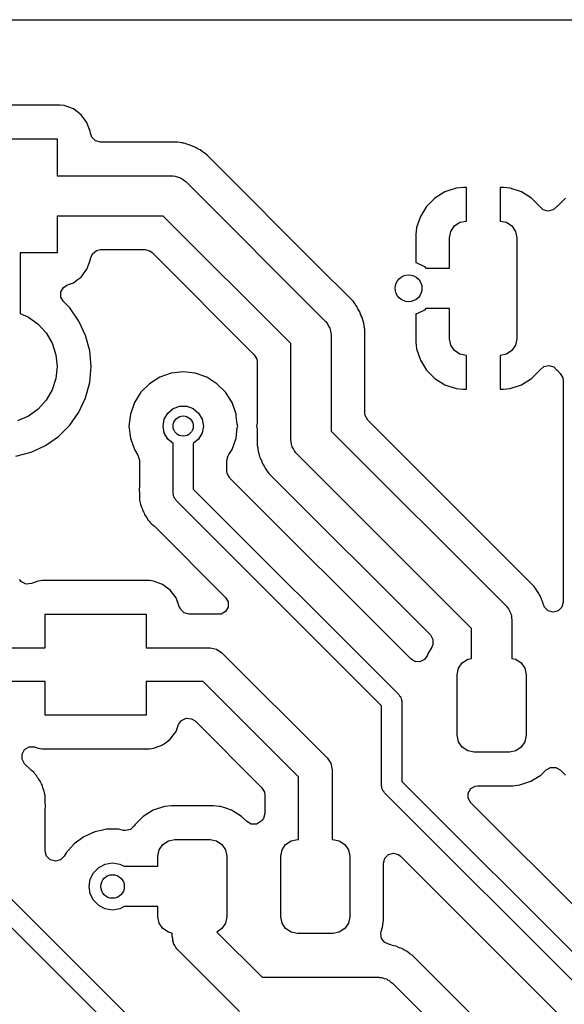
# Model space of a CAD drawing. Extents: x 44 to 146, y -87 to -25.
# Tile 21 of 40: x 82 to 90, y -40 to -25. Entities that reach past the tile are written whole.
import ezdxf

# ---------------------------------------------------------------- set-up
doc = ezdxf.new("R2010")
doc.units = 0
doc.layers.add('BLACK', color=7, linetype='CONTINUOUS')

msp = doc.modelspace()

# ---------------------------------------------------------------- linework, layer by layer
at = {"layer": 'BLACK', "linetype": 'CONTINUOUS'}
for p, q in [((48.864128, -25.2545), (140.635872, -25.2545)), ((82.322876, -26.5245), (80.527136, -26.5245)), ((82.382482, -26.530908), (82.322876, -26.5245)), ((82.517329, -26.581202), (82.382482, -26.530908)), ((82.517333, -26.581204), (82.517329, -26.581202)), ((82.632544, -26.667452), (82.517333, -26.581204)), ((82.632547, -26.667455), (82.632544, -26.667452)), ((82.718795, -26.782666), (82.632547, -26.667455)), ((82.718797, -26.78267), (82.718795, -26.782666)), ((82.76909, -26.917514), (82.718797, -26.78267)), ((82.769091, -26.917517), (82.76909, -26.917514)), ((82.771661, -26.941428), (82.769091, -26.917517)), ((82.790769, -27), (82.771661, -26.941428)), ((80.575, -27.025), (82.275, -27.025)), ((82.275, -27.025), (82.275, -27.575)), ((82.845307, -27.054538), (82.790769, -27)), ((82.919807, -27.0745), (82.845307, -27.054538)), ((84.019954, -27.0745), (82.919807, -27.0745)), ((84.065194, -27.0745), (84.019954, -27.0745)), ((84.065201, -27.0745), (84.065194, -27.0745)), ((84.101147, -27.082704), (84.065201, -27.0745)), ((84.11761, -27.085502), (84.101147, -27.082704)), ((84.147015, -27.088816), (84.11761, -27.085502)), ((84.154255, -27.089632), (84.147015, -27.088816)), ((84.178833, -27.098232), (84.154255, -27.089632)), ((84.189054, -27.101808), (84.178833, -27.098232)), ((84.205102, -27.106431), (84.189054, -27.101808)), ((84.241058, -27.114638), (84.205102, -27.106431)), ((84.274284, -27.130639), (84.241058, -27.114638)), ((84.289712, -27.13703), (84.274284, -27.130639)), ((84.324522, -27.149211), (84.289712, -27.13703)), ((84.342246, -27.160348), (84.324522, -27.149211)), ((84.355739, -27.168826), (84.342246, -27.160348)), ((84.37036, -27.176907), (84.355739, -27.168826)), ((84.383434, -27.183203), (84.37036, -27.176907)), ((84.403587, -27.192909), (84.383434, -27.183203)), ((84.403588, -27.19291), (84.403587, -27.192909)), ((84.403592, -27.192912), (84.403588, -27.19291)), ((84.432413, -27.215896), (84.403592, -27.192912)), ((84.446038, -27.225564), (84.432413, -27.215896)), ((84.467839, -27.239263), (84.446038, -27.225564)), ((84.477262, -27.245184), (84.467839, -27.239263)), ((84.509252, -27.277174), (84.477262, -27.245184)), ((86.232078, -29), (84.509252, -27.277174)), ((82.275, -27.575), (83.975, -27.575)), ((83.975, -27.575), (83.984703, -27.575899)), ((83.984703, -27.575899), (83.988855, -27.57532)), ((83.988855, -27.57532), (83.995617, -27.57691)), ((83.995617, -27.57691), (84.030125, -27.580108)), ((84.030125, -27.580108), (84.062441, -27.592627)), ((84.062441, -27.592627), (84.096177, -27.600562)), ((84.096177, -27.600562), (84.113429, -27.61238)), ((84.113429, -27.61238), (84.13293, -27.619935)), ((84.13293, -27.619935), (84.15854, -27.643282)), ((84.15854, -27.643282), (84.187132, -27.662868)), ((84.187132, -27.662868), (86.262132, -29.737868)), ((88.040878, -27.815642), (87.891659, -27.90768)), ((88.207303, -27.760494), (88.040878, -27.815642)), ((88.310025, -27.75), (88.207303, -27.760494)), ((88.36, -27.75), (88.310025, -27.75)), ((88.36, -28.25), (88.36, -27.75)), ((88.909989, -27.75), (88.86, -27.75)), ((88.86, -27.75), (88.86, -28.25)), ((89.012688, -27.760492), (88.909989, -27.75)), ((89.012697, -27.760494), (89.012688, -27.760492)), ((89.179121, -27.815642), (89.012697, -27.760494)), ((89.32834, -27.90768), (89.179121, -27.815642)), ((87.891659, -27.90768), (87.76768, -28.031659)), ((89.452322, -28.031662), (89.32834, -27.90768)), ((89.831343, -27.907288), (89.707285, -28.031346)), ((87.76768, -28.031659), (87.675642, -28.180878)), ((89.452889, -28.032582), (89.452322, -28.031662)), ((89.453653, -28.033347), (89.452889, -28.032582)), ((89.457706, -28.038471), (89.453653, -28.033347)), ((89.458304, -28.037997), (89.457706, -28.038471)), ((89.501474, -28.081172), (89.458304, -28.037997)), ((89.57536, -28.103299), (89.501474, -28.081172)), ((89.65041, -28.085518), (89.57536, -28.103299)), ((89.701209, -28.037599), (89.65041, -28.085518)), ((89.701906, -28.03815), (89.701209, -28.037599)), ((89.705662, -28.033399), (89.701906, -28.03815)), ((89.706516, -28.032594), (89.705662, -28.033399)), ((89.707285, -28.031346), (89.706516, -28.032594)), ((83.850736, -28.175), (82.275, -28.175)), ((82.275, -28.175), (82.275, -28.725)), ((85.75, -30.074264), (83.850736, -28.175)), ((87.675642, -28.180878), (87.620494, -28.347302)), ((88.183223, -28.323223), (88.264329, -28.26903)), ((88.264329, -28.26903), (88.36, -28.25)), ((88.86, -28.25), (88.955671, -28.26903)), ((88.955671, -28.26903), (89.036777, -28.323223)), ((87.620492, -28.347311), (87.61, -28.45001)), ((87.620494, -28.347302), (87.620492, -28.347311)), ((88.11, -28.5), (88.12903, -28.404329)), ((88.12903, -28.404329), (88.183223, -28.323223)), ((89.036777, -28.323223), (89.09097, -28.404329)), ((89.09097, -28.404329), (89.11, -28.5)), ((87.61, -28.45001), (87.61, -28.867421)), ((88.11, -28.95), (88.11, -28.5)), ((89.11, -28.5), (89.11, -30)), ((82.799473, -28.736633), (82.859528, -28.688238)), ((82.859528, -28.688238), (82.919808, -28.6755)), ((82.919808, -28.6755), (83.581704, -28.6755)), ((83.581704, -28.6755), (83.656204, -28.695462)), ((83.656204, -28.695462), (83.687063, -28.719141)), ((82.275, -28.725), (81.725, -28.725)), ((81.725, -28.725), (81.725, -29.623224)), ((82.753509, -28.874261), (82.769091, -28.832483)), ((82.769091, -28.832483), (82.770532, -28.819077)), ((82.770532, -28.819077), (82.771662, -28.808573)), ((82.771662, -28.808573), (82.799473, -28.736633)), ((83.687063, -28.719141), (85.205859, -30.237937)), ((82.632546, -29.082546), (82.69434, -29)), ((82.69434, -29), (82.718795, -28.967333)), ((82.718795, -28.967333), (82.718797, -28.967329)), ((82.718797, -28.967329), (82.753509, -28.874261)), ((86.552262, -29.320184), (86.232078, -29)), ((87.61, -28.867421), (87.623607, -28.869577)), ((87.623607, -28.869577), (87.735114, -28.926393)), ((87.735114, -28.926393), (87.758721, -28.95)), ((87.758721, -28.95), (88.11, -28.95)), ((82.517333, -29.168795), (82.574938, -29.125671)), ((82.574938, -29.125671), (82.632546, -29.082546)), ((82.330512, -29.305257), (82.369076, -29.238462)), ((82.369076, -29.238462), (82.422366, -29.204215)), ((82.422366, -29.204215), (82.477216, -29.183758)), ((82.477216, -29.183758), (82.517327, -29.168798)), ((82.517327, -29.168798), (82.517333, -29.168795)), ((82.330512, -29.382385), (82.330512, -29.305257)), ((82.369075, -29.449179), (82.330512, -29.382385)), ((86.679816, -29.447738), (86.552262, -29.320184)), ((82.463495, -29.543599), (82.369075, -29.449179)), ((82.599035, -29.737171), (82.463495, -29.543599)), ((86.699438, -29.478967), (86.679816, -29.447738)), ((86.709089, -29.49257), (86.699438, -29.478967)), ((86.715014, -29.5), (86.709089, -29.49257)), ((86.732091, -29.521413), (86.715014, -29.5)), ((86.732093, -29.521416), (86.732091, -29.521413)), ((86.748086, -29.554627), (86.732093, -29.521416)), ((86.756169, -29.569253), (86.748086, -29.554627)), ((86.775789, -29.600478), (86.756169, -29.569253)), ((87.735114, -29.573607), (87.623607, -29.630423)), ((87.758721, -29.55), (87.735114, -29.573607)), ((88.11, -29.55), (87.758721, -29.55)), ((88.11, -30), (88.11, -29.55)), ((81.725, -29.623224), (81.85, -29.678878)), ((81.85, -29.678878), (81.993761, -29.783327)), ((86.787969, -29.635284), (86.775789, -29.600478)), ((86.794363, -29.65072), (86.787969, -29.635284)), ((86.797953, -29.658175), (86.794363, -29.65072)), ((86.81036, -29.683939), (86.797953, -29.658175)), ((86.818567, -29.719899), (86.81036, -29.683939)), ((86.823188, -29.735936), (86.818567, -29.719899)), ((87.623607, -29.630423), (87.610001, -29.632577)), ((87.610001, -29.632577), (87.610001, -30.049973)), ((81.993761, -29.783327), (82.112664, -29.915383)), ((82.698903, -29.951337), (82.599035, -29.737171)), ((86.262132, -29.737868), (86.268356, -29.745363)), ((86.268356, -29.745363), (86.271703, -29.747891)), ((86.271703, -29.747891), (86.275361, -29.753799)), ((86.275361, -29.753799), (86.297499, -29.780459)), ((86.297499, -29.780459), (86.311496, -29.812159)), ((86.311496, -29.812159), (86.329742, -29.841628)), ((86.329742, -29.841628), (86.333585, -29.862186)), ((86.333585, -29.862186), (86.342031, -29.881315)), ((86.342031, -29.881315), (86.343631, -29.915931)), ((86.823619, -29.737168), (86.823188, -29.735936)), ((86.835368, -29.770745), (86.823619, -29.737168)), ((86.838413, -29.797774), (86.835368, -29.770745)), ((86.839496, -29.807385), (86.838413, -29.797774)), ((86.842293, -29.823851), (86.839496, -29.807385)), ((86.8505, -29.859806), (86.842293, -29.823851)), ((86.8505, -29.859809), (86.8505, -29.859806)), ((86.8505, -31.106704), (86.8505, -29.859809)), ((82.112664, -29.915383), (82.201514, -30.069274)), ((82.760063, -30.179592), (82.698903, -29.951337)), ((86.343631, -29.915931), (86.35, -29.95)), ((86.35, -29.95), (86.35, -31.375736)), ((88.12903, -30.095671), (88.11, -30)), ((89.11, -30), (89.09097, -30.095671)), ((82.201514, -30.069274), (82.256425, -30.238275)), ((85.75, -31.5), (85.75, -30.074264)), ((87.610001, -30.049973), (87.620494, -30.152696)), ((87.620494, -30.152696), (87.675642, -30.319121)), ((88.183223, -30.176777), (88.12903, -30.095671)), ((89.09097, -30.095671), (89.036777, -30.176777)), ((82.256425, -30.238275), (82.275, -30.415)), ((82.780659, -30.415), (82.760063, -30.179592)), ((85.205859, -30.237937), (85.244423, -30.304732)), ((85.244423, -30.304732), (85.2495, -30.343296)), ((87.675642, -30.319121), (87.76768, -30.46834)), ((88.264329, -30.23097), (88.183223, -30.176777)), ((88.36, -30.25), (88.264329, -30.23097)), ((88.36, -30.749999), (88.36, -30.25)), ((88.955671, -30.23097), (88.86, -30.25)), ((88.86, -30.25), (88.86, -30.749999)), ((89.036777, -30.176777), (88.955671, -30.23097)), ((82.275, -30.415), (82.256425, -30.591725)), ((82.760063, -30.650408), (82.780659, -30.415)), ((85.2495, -30.343296), (85.2495, -31.255554)), ((89.452317, -30.468342), (89.452884, -30.467424)), ((89.452884, -30.467424), (89.453515, -30.466828)), ((89.453515, -30.466828), (89.457706, -30.461529)), ((89.457706, -30.461529), (89.458481, -30.462142)), ((89.458481, -30.462142), (89.508982, -30.414492)), ((89.508982, -30.414492), (89.58403, -30.3967)), ((89.58403, -30.3967), (89.657919, -30.418815)), ((89.657919, -30.418815), (89.701376, -30.462268)), ((89.701376, -30.462268), (89.701906, -30.46185)), ((89.701906, -30.46185), (89.705483, -30.466374)), ((89.705483, -30.466374), (89.70652, -30.467411)), ((89.70652, -30.467411), (89.707287, -30.468655)), ((82.256425, -30.591725), (82.201514, -30.760726)), ((83.800477, -30.574211), (83.647738, -30.670184)), ((83.970747, -30.514631), (83.800477, -30.574211)), ((84.149999, -30.494435), (83.970747, -30.514631)), ((84.150001, -30.494435), (84.149999, -30.494435)), ((84.329253, -30.514631), (84.150001, -30.494435)), ((84.329254, -30.514631), (84.329253, -30.514631)), ((84.329255, -30.514632), (84.329254, -30.514631)), ((84.499522, -30.574211), (84.329255, -30.514632)), ((84.652262, -30.670184), (84.499522, -30.574211)), ((87.76768, -30.46834), (87.891659, -30.592319)), ((87.891659, -30.592319), (88.040878, -30.684357)), ((89.179121, -30.684357), (89.32834, -30.592319)), ((89.32834, -30.592319), (89.452317, -30.468342)), ((89.707287, -30.468655), (89.755859, -30.517227)), ((89.755859, -30.517227), (89.794423, -30.584022)), ((89.794423, -30.584022), (89.7995, -30.622586)), ((82.201514, -30.760726), (82.112664, -30.914617)), ((82.698903, -30.878663), (82.760063, -30.650408)), ((83.647738, -30.670184), (83.520184, -30.797738)), ((84.779816, -30.797738), (84.652262, -30.670184)), ((88.040878, -30.684357), (88.207302, -30.739505)), ((88.207302, -30.739505), (88.207311, -30.739507)), ((88.207311, -30.739507), (88.310016, -30.749999)), ((88.310016, -30.749999), (88.36, -30.749999)), ((88.86, -30.749999), (88.909974, -30.749999)), ((88.909974, -30.749999), (89.012696, -30.739505)), ((89.012696, -30.739505), (89.179121, -30.684357)), ((89.7995, -30.622586), (89.7995, -33.9206)), ((82.599035, -31.09283), (82.698903, -30.878663)), ((83.520184, -30.797738), (83.424211, -30.950477)), ((84.875789, -30.950478), (84.779816, -30.797738)), ((81.993761, -31.046673), (81.85, -31.151122)), ((82.112664, -30.914617), (81.993761, -31.046673)), ((83.424211, -30.950477), (83.364631, -31.120747)), ((83.920187, -31.107164), (84, -31.040192)), ((84, -31.040192), (84.097906, -31.004558)), ((84.097906, -31.004558), (84.202094, -31.004558)), ((84.202094, -31.004558), (84.3, -31.040192)), ((84.3, -31.040192), (84.379813, -31.107164)), ((84.935368, -31.120745), (84.875789, -30.950478)), ((81.85, -31.151122), (81.687664, -31.223398)), ((82.463495, -31.286401), (82.599035, -31.09283)), ((83.364631, -31.120747), (83.344435, -31.299998)), ((83.85, -31.3), (83.868092, -31.197394)), ((83.868092, -31.197394), (83.920187, -31.107164)), ((84.379813, -31.107164), (84.431908, -31.197394)), ((84.431908, -31.197394), (84.45, -31.3)), ((84.939115, -31.153998), (84.935368, -31.120745)), ((84.952437, -31.272237), (84.939115, -31.153998)), ((86.855577, -31.145268), (86.8505, -31.106704)), ((86.894141, -31.212063), (86.855577, -31.145268)), ((82.296401, -31.453495), (82.463495, -31.286401)), ((83.344435, -31.299998), (83.344435, -31.300001)), ((83.344435, -31.300001), (83.364631, -31.479252)), ((83.868092, -31.402606), (83.85, -31.3)), ((84.45, -31.3), (84.431908, -31.402606)), ((84.935368, -31.479255), (84.952437, -31.327761)), ((84.962375, -31.302439), (84.952437, -31.272237)), ((84.952437, -31.327761), (84.962375, -31.302439)), ((85.2495, -31.255554), (85.239072, -31.294469)), ((85.239072, -31.294469), (85.2495, -31.344445)), ((85.2495, -31.344445), (85.2495, -31.590201)), ((89.239762, -33.557684), (86.894141, -31.212063)), ((82.10283, -31.589035), (82.296401, -31.453495)), ((83.364631, -31.479252), (83.424211, -31.649523)), ((83.920187, -31.492836), (83.868092, -31.402606)), ((84, -31.559808), (83.920187, -31.492836)), ((84.379813, -31.492836), (84.3, -31.559808)), ((84.431908, -31.402606), (84.379813, -31.492836)), ((84.875789, -31.649522), (84.935368, -31.479255)), ((86.35, -31.375736), (88.949632, -33.975368)), ((81.888663, -31.688903), (82.10283, -31.589035)), ((84, -32.3), (84, -31.559808)), ((84.3, -31.559808), (84.3, -32.237868)), ((85.2495, -31.590201), (85.257704, -31.626147)), ((85.257704, -31.626147), (85.260502, -31.64261)), ((85.756367, -31.534064), (85.75, -31.5)), ((85.757968, -31.568685), (85.756367, -31.534064)), ((85.766415, -31.587816), (85.757968, -31.568685)), ((85.770258, -31.608372), (85.766415, -31.587816)), ((85.788502, -31.637838), (85.770258, -31.608372)), ((85.802501, -31.669541), (85.788502, -31.637838)), ((81.660408, -31.750063), (81.888663, -31.688903)), ((83.424211, -31.649523), (83.476661, -31.732995)), ((83.476661, -31.732995), (83.499396, -31.806697)), ((84.8005, -31.812269), (84.820462, -31.737769)), ((84.820462, -31.737769), (84.823339, -31.732995)), ((84.823339, -31.732995), (84.830277, -31.721953)), ((84.830277, -31.721953), (84.875789, -31.649522)), ((85.260502, -31.64261), (85.263816, -31.672015)), ((85.263816, -31.672015), (85.264632, -31.679255)), ((85.264632, -31.679255), (85.268008, -31.688903)), ((85.268008, -31.688903), (85.276808, -31.714054)), ((85.276808, -31.714054), (85.281431, -31.730102)), ((85.281431, -31.730102), (85.289638, -31.766058)), ((85.289638, -31.766058), (85.305639, -31.799284)), ((85.824638, -31.6962), (85.802501, -31.669541)), ((85.828297, -31.702109), (85.824638, -31.6962)), ((85.831643, -31.704636), (85.828297, -31.702109)), ((85.837868, -31.712132), (85.831643, -31.704636)), ((88.4375, -34.311764), (85.837868, -31.712132)), ((83.499396, -31.806697), (83.4995, -31.812269)), ((83.4995, -31.812269), (83.4995, -32.211734)), ((84.8005, -31.968836), (84.8005, -31.812269)), ((85.305639, -31.799284), (85.31203, -31.814712)), ((85.31203, -31.814712), (85.324211, -31.849522)), ((85.324211, -31.849522), (85.324212, -31.849523)), ((85.324212, -31.849523), (85.324213, -31.849525)), ((85.324213, -31.849525), (85.343826, -31.880739)), ((85.343826, -31.880739), (85.351907, -31.89536)), ((85.351907, -31.89536), (85.367909, -31.928587)), ((85.367909, -31.928587), (85.36791, -31.928588)), ((85.36791, -31.928588), (85.367912, -31.928592)), ((85.367912, -31.928592), (85.390896, -31.957413)), ((84.805577, -32.0074), (84.8005, -31.968836)), ((84.844141, -32.074195), (84.805577, -32.0074)), ((87.534856, -34.76491), (84.844141, -32.074195)), ((85.390896, -31.957413), (85.400564, -31.971038)), ((85.400564, -31.971038), (85.420182, -32.002259)), ((85.420182, -32.002259), (85.420185, -32.002263)), ((85.420185, -32.002263), (87.824533, -34.406611)), ((83.4995, -32.211734), (83.497603, -32.228912)), ((83.498122, -32.228961), (83.497239, -32.238297)), ((83.497239, -32.238297), (83.499426, -32.307847)), ((83.497603, -32.228912), (83.498122, -32.228961)), ((83.499426, -32.307847), (83.4995, -32.312529)), ((83.4995, -32.312529), (83.4995, -32.340921)), ((83.4995, -32.340921), (83.499501, -32.340938)), ((83.499501, -32.340938), (83.499907, -32.344156)), ((83.499907, -32.344156), (83.501005, -32.358123)), ((83.501005, -32.358123), (83.502402, -32.402565)), ((84.005111, -32.319074), (84, -32.3)), ((84.005111, -32.338823), (84.005111, -32.319074)), ((84.014984, -32.355925), (84.005111, -32.338823)), ((84.020096, -32.375), (84.014984, -32.355925)), ((84.3, -32.237868), (87.356066, -35.293934)), ((83.502402, -32.402565), (83.502402, -32.402568)), ((83.502402, -32.402568), (83.507775, -32.421063)), ((83.507775, -32.421063), (83.512513, -32.443945)), ((83.512513, -32.443945), (83.514927, -32.463052)), ((83.514927, -32.463052), (83.514928, -32.463057)), ((83.514928, -32.463057), (83.531301, -32.504411)), ((83.531301, -32.504411), (83.535846, -32.517685)), ((83.535846, -32.517685), (83.539008, -32.528567)), ((84.03406, -32.388964), (84.020096, -32.375)), ((84.043934, -32.406066), (84.03406, -32.388964)), ((87.1, -35.462132), (84.043934, -32.406066)), ((83.539008, -32.528567), (83.548256, -32.560398)), ((83.548256, -32.560398), (83.548257, -32.560399)), ((83.548257, -32.560399), (83.548257, -32.5604)), ((83.548257, -32.5604), (83.558058, -32.576973)), ((83.558058, -32.576973), (83.568341, -32.597964)), ((83.568341, -32.597964), (83.575429, -32.615867)), ((83.575429, -32.615867), (83.575432, -32.615872)), ((83.575432, -32.615872), (83.601569, -32.651846)), ((83.601569, -32.651846), (83.609274, -32.663576)), ((83.609274, -32.663576), (83.631917, -32.701862)), ((83.631917, -32.701862), (83.631921, -32.701867)), ((83.631921, -32.701867), (83.645533, -32.715479)), ((83.645533, -32.715479), (83.660717, -32.733258)), ((83.660717, -32.733258), (83.672032, -32.748832)), ((83.672032, -32.748832), (83.672034, -32.748834)), ((83.672034, -32.748834), (83.672036, -32.748835)), ((83.672036, -32.748835), (83.672037, -32.748837)), ((83.672037, -32.748837), (83.675614, -32.751796)), ((83.675614, -32.751796), (83.706304, -32.777185)), ((83.706304, -32.777185), (83.716686, -32.786632)), ((83.716686, -32.786632), (84.779761, -33.849707)), ((81.745937, -33.618363), (81.714643, -33.58274)), ((81.816095, -33.650404), (81.745937, -33.618363)), ((81.892874, -33.643073), (81.816095, -33.650404)), ((81.992515, -33.605909), (81.892874, -33.643073)), ((81.992521, -33.605908), (81.992515, -33.605909)), ((82.052111, -33.599502), (81.992521, -33.605908)), ((82.052136, -33.5995), (82.052111, -33.599502)), ((83.647876, -33.5995), (82.052136, -33.5995)), ((83.707482, -33.605908), (83.647876, -33.5995)), ((83.842329, -33.656202), (83.707482, -33.605908)), ((83.842333, -33.656204), (83.842329, -33.656202)), ((83.957544, -33.742452), (83.842333, -33.656204)), ((89.367316, -33.685238), (89.239762, -33.557684)), ((89.386333, -33.715504), (89.367316, -33.685238)), ((83.957547, -33.742455), (83.957544, -33.742452)), ((84.043795, -33.857666), (83.957547, -33.742455)), ((89.386931, -33.716455), (89.386333, -33.715504)), ((89.396599, -33.730081), (89.386931, -33.716455)), ((89.419592, -33.758913), (89.396599, -33.730081)), ((89.426953, -33.774198), (89.419592, -33.758913)), ((89.435592, -33.792137), (89.426953, -33.774198)), ((89.443674, -33.806761), (89.435592, -33.792137)), ((89.446773, -33.811694), (89.443674, -33.806761)), ((89.463289, -33.837978), (89.446773, -33.811694)), ((84.043797, -33.85767), (84.043795, -33.857666)), ((84.097348, -34.00125), (84.043797, -33.85767)), ((84.779761, -33.849707), (84.818325, -33.916502)), ((84.818325, -33.916502), (84.818325, -33.99363)), ((88.949632, -33.975368), (88.955856, -33.982863)), ((88.955856, -33.982863), (88.959203, -33.985391)), ((89.473353, -33.866742), (89.463289, -33.837978)), ((89.475461, -33.872766), (89.473353, -33.866742)), ((89.481858, -33.88821), (89.475461, -33.872766)), ((89.497456, -33.9206), (89.481858, -33.88821)), ((89.49786, -33.921439), (89.497456, -33.9206)), ((89.503379, -33.945623), (89.49786, -33.921439)), ((89.505236, -33.953755), (89.503379, -33.945623)), ((89.521462, -33.9951), (89.505236, -33.953755)), ((89.7995, -33.9206), (89.779538, -33.9951)), ((82.1, -34.6), (82.1, -34.1)), ((82.1, -34.1), (83.6, -34.1)), ((83.6, -34.1), (83.6, -34.6)), ((84.098611, -34.000778), (84.097348, -34.00125)), ((84.108228, -34.025), (84.098611, -34.000778)), ((84.162766, -34.079538), (84.108228, -34.025)), ((84.237266, -34.0995), (84.162766, -34.079538)), ((84.536914, -34.0995), (84.237266, -34.0995)), ((84.541247, -34.099437), (84.536914, -34.0995)), ((84.615855, -34.097266), (84.541247, -34.099437)), ((84.615856, -34.097266), (84.615855, -34.097266)), ((84.624508, -34.098023), (84.615856, -34.097266)), ((84.624533, -34.097725), (84.624508, -34.098023)), ((84.629135, -34.098196), (84.624533, -34.097725)), ((84.629101, -34.098492), (84.629135, -34.098196)), ((84.637717, -34.099499), (84.629101, -34.098492)), ((84.640042, -34.10005), (84.637717, -34.099499)), ((84.642165, -34.100019), (84.640042, -34.10005)), ((84.64634, -34.100507), (84.642165, -34.100019)), ((84.646404, -34.099957), (84.64634, -34.100507)), ((84.712966, -34.098989), (84.646404, -34.099957)), ((84.779761, -34.060425), (84.712966, -34.098989)), ((84.818325, -33.99363), (84.779761, -34.060425)), ((88.959203, -33.985391), (88.962861, -33.991299)), ((88.962861, -33.991299), (88.984999, -34.017959)), ((88.984999, -34.017959), (88.998997, -34.049661)), ((88.998997, -34.049661), (89.017242, -34.079128)), ((89.017242, -34.079128), (89.021084, -34.099683)), ((89.021084, -34.099683), (89.029532, -34.118815)), ((89.029532, -34.118815), (89.031132, -34.153435)), ((89.576, -34.049638), (89.521462, -33.9951)), ((89.6505, -34.0696), (89.576, -34.049638)), ((89.725, -34.049638), (89.6505, -34.0696)), ((89.779538, -33.9951), (89.725, -34.049638)), ((89.031132, -34.153435), (89.0375, -34.1875)), ((89.0375, -34.1875), (89.0375, -34.757459)), ((87.824533, -34.406611), (87.863097, -34.473406)), ((88.4375, -34.757459), (88.4375, -34.311764)), ((87.863097, -34.550534), (87.845991, -34.59019)), ((87.863097, -34.473406), (87.863097, -34.550534)), ((79.1, -34.6), (82.1, -34.6)), ((83.6, -34.6), (84.55, -34.6)), ((84.55, -34.6), (84.645671, -34.61903)), ((84.645671, -34.61903), (84.726777, -34.673223)), ((84.726777, -34.673223), (86.289273, -36.23572)), ((87.781651, -34.706422), (87.739267, -34.77086)), ((87.790185, -34.680667), (87.781651, -34.706422)), ((87.790187, -34.680662), (87.790185, -34.680667)), ((87.845991, -34.59019), (87.790187, -34.680662)), ((87.593344, -34.800987), (87.534856, -34.76491)), ((87.670342, -34.805474), (87.593344, -34.800987)), ((87.739267, -34.77086), (87.670342, -34.805474)), ((88.24403, -34.904329), (88.298223, -34.823223)), ((88.298223, -34.823223), (88.379329, -34.76903)), ((88.379329, -34.76903), (88.4375, -34.757459)), ((89.0375, -34.757459), (89.095671, -34.76903)), ((89.095671, -34.76903), (89.176777, -34.823223)), ((89.176777, -34.823223), (89.23097, -34.904329)), ((88.225, -35), (88.24403, -34.904329)), ((88.225, -35.9), (88.225, -35)), ((89.23097, -34.904329), (89.25, -35)), ((89.25, -35), (89.25, -35.9)), ((82.1, -35.1), (79.203554, -35.1)), ((82.1, -35.6), (82.1, -35.1)), ((84.446446, -35.1), (83.6, -35.1)), ((83.6, -35.1), (83.6, -35.6)), ((85.8625, -36.516053), (84.446446, -35.1)), ((87.356066, -35.293934), (87.365939, -35.311035)), ((87.365939, -35.311035), (87.379904, -35.325)), ((87.379904, -35.325), (87.385015, -35.344074)), ((87.385015, -35.344074), (87.394889, -35.361177)), ((87.394889, -35.361177), (87.394889, -35.380925)), ((87.394889, -35.380925), (87.4, -35.4)), ((87.4, -35.4), (87.4, -36.587868)), ((87.1, -36.65), (87.1, -35.462132)), ((83.6, -35.6), (82.1, -35.6)), ((84.043796, -35.842331), (84.081532, -35.741154)), ((84.081532, -35.741154), (84.12627, -35.678328)), ((84.12627, -35.678328), (84.196428, -35.646287)), ((84.196428, -35.646287), (84.273207, -35.653618)), ((84.273207, -35.653618), (84.326497, -35.687865)), ((84.326497, -35.687865), (85.318359, -36.679726)), ((83.957546, -35.957546), (84.019031, -35.875413)), ((84.019031, -35.875413), (84.043795, -35.842333)), ((84.043795, -35.842332), (84.043796, -35.842331)), ((84.043795, -35.842333), (84.043795, -35.842332)), ((83.842333, -36.043795), (83.899938, -36.000671)), ((83.899938, -36.000671), (83.957546, -35.957546)), ((88.24403, -35.995671), (88.225, -35.9)), ((88.298223, -36.076777), (88.24403, -35.995671)), ((89.23097, -35.995671), (89.176777, -36.076777)), ((89.25, -35.9), (89.23097, -35.995671)), ((81.754921, -36.179616), (81.793485, -36.112821)), ((81.754921, -36.256744), (81.754921, -36.179616)), ((81.793485, -36.112821), (81.86028, -36.074257)), ((81.86028, -36.074257), (81.937408, -36.074257)), ((81.937408, -36.074257), (81.950913, -36.078574)), ((81.950913, -36.078574), (81.992517, -36.094091)), ((81.992517, -36.094091), (82.052114, -36.100499)), ((82.052114, -36.100499), (82.052118, -36.100499)), ((82.052118, -36.100499), (82.052127, -36.1005)), ((82.052127, -36.1005), (83.647872, -36.100499)), ((83.647872, -36.100499), (83.707483, -36.094091)), ((83.707483, -36.094091), (83.80627, -36.057246)), ((83.80627, -36.057246), (83.842329, -36.043797)), ((83.842329, -36.043797), (83.842333, -36.043795)), ((88.379329, -36.13097), (88.298223, -36.076777)), ((88.475, -36.15), (88.379329, -36.13097)), ((89, -36.15), (88.475, -36.15)), ((89.095671, -36.13097), (89, -36.15)), ((89.176777, -36.076777), (89.095671, -36.13097)), ((81.793485, -36.323539), (81.754921, -36.256744)), ((81.883317, -36.413371), (81.793485, -36.323539)), ((86.289273, -36.23572), (86.289277, -36.235723)), ((86.289277, -36.235723), (86.329532, -36.295969)), ((86.329532, -36.295969), (86.34347, -36.316829)), ((86.34347, -36.316829), (86.362501, -36.4125)), ((81.893689, -36.422809), (81.883317, -36.413371)), ((81.927963, -36.451163), (81.893689, -36.422809)), ((81.927964, -36.451165), (81.927963, -36.451163)), ((81.939278, -36.466737), (81.927964, -36.451165)), ((81.95446, -36.484514), (81.939278, -36.466737)), ((86.362501, -36.4125), (86.3625, -36.412505)), ((86.3625, -36.412505), (86.3625, -37.45)), ((89.468656, -36.492712), (89.544641, -36.416727)), ((89.544641, -36.416727), (89.611436, -36.378163)), ((89.611436, -36.378163), (89.688564, -36.378163)), ((89.688564, -36.378163), (89.755359, -36.416727)), ((89.755359, -36.416727), (89.831344, -36.492712)), ((81.968081, -36.498135), (81.95446, -36.484514)), ((81.968083, -36.498139), (81.968081, -36.498135)), ((81.968085, -36.498141), (81.968083, -36.498139)), ((81.990723, -36.536419), (81.968085, -36.498141)), ((81.998421, -36.54814), (81.990723, -36.536419)), ((82.024568, -36.584129), (81.998421, -36.54814)), ((82.024569, -36.584132), (82.024568, -36.584129)), ((82.031656, -36.602031), (82.024569, -36.584132)), ((82.041945, -36.623033), (82.031656, -36.602031)), ((85.8625, -37.45), (85.8625, -36.516053)), ((87.4, -36.587868), (91.162132, -40.35)), ((89.152797, -36.639999), (89.319334, -36.584814)), ((89.319334, -36.584814), (89.468656, -36.492712)), ((82.051744, -36.639602), (82.041945, -36.623033)), ((82.064151, -36.68231), (82.051744, -36.639602)), ((82.068697, -36.695586), (82.064151, -36.68231)), ((82.072497, -36.705185), (82.068697, -36.695586)), ((82.085071, -36.736942), (82.072497, -36.705185)), ((82.087485, -36.756054), (82.085071, -36.736942)), ((82.092224, -36.778937), (82.087485, -36.756054)), ((85.318359, -36.679726), (85.356923, -36.746521)), ((85.356923, -36.746521), (85.362, -36.785085)), ((87.105111, -36.669074), (87.1, -36.65)), ((87.105111, -36.688823), (87.105111, -36.669074)), ((87.114984, -36.705925), (87.105111, -36.688823)), ((87.120096, -36.725), (87.114984, -36.705925)), ((87.13406, -36.738964), (87.120096, -36.725)), ((87.143934, -36.756066), (87.13406, -36.738964)), ((90.993934, -40.606066), (87.143934, -36.756066)), ((88.38624, -36.760935), (88.424804, -36.69414)), ((88.38624, -36.838063), (88.38624, -36.760935)), ((88.424804, -36.69414), (88.491599, -36.655576)), ((88.491599, -36.655576), (88.530156, -36.650499)), ((88.530156, -36.650499), (89.050008, -36.650499)), ((89.050008, -36.650499), (89.152797, -36.639999)), ((82.097597, -36.797431), (82.092224, -36.778937)), ((82.098983, -36.841557), (82.097597, -36.797431)), ((82.098993, -36.841878), (82.098983, -36.841557)), ((82.100094, -36.855869), (82.098993, -36.841878)), ((82.1005, -36.859075), (82.100094, -36.855869)), ((82.1005, -36.85908), (82.1005, -36.859075)), ((82.1005, -36.887469), (82.1005, -36.85908)), ((82.100574, -36.89215), (82.1005, -36.887469)), ((82.10276, -36.961702), (82.100574, -36.89215)), ((85.362, -36.785085), (85.362, -37.064914)), ((88.424804, -36.904858), (88.38624, -36.838063)), ((91.325805, -39.805859), (88.424804, -36.904858)), ((82.1005, -36.988263), (82.102396, -36.971083)), ((82.1005, -37.624109), (82.1005, -36.988263)), ((82.101878, -36.971034), (82.10276, -36.961702)), ((82.102396, -36.971083), (82.101878, -36.971034)), ((83.705666, -37.015186), (83.556343, -37.107288)), ((83.872202, -36.960001), (83.705666, -37.015186)), ((83.974996, -36.9495), (83.872202, -36.960001)), ((84.600004, -36.9495), (83.974996, -36.9495)), ((84.600009, -36.9495), (84.600004, -36.9495)), ((84.685665, -36.95825), (84.600009, -36.9495)), ((84.702798, -36.960001), (84.685665, -36.95825)), ((84.766759, -36.981196), (84.702798, -36.960001)), ((84.869334, -37.015186), (84.766759, -36.981196)), ((85.018656, -37.107288), (84.869334, -37.015186)), ((83.556343, -37.107288), (83.432286, -37.231346)), ((85.094641, -37.183273), (85.018656, -37.107288)), ((85.161429, -37.221835), (85.094641, -37.183273)), ((85.305354, -37.183277), (85.238558, -37.221838)), ((85.318355, -37.170277), (85.305354, -37.183277)), ((85.342038, -37.139414), (85.318355, -37.170277)), ((85.362, -37.064914), (85.342038, -37.139414)), ((82.835728, -37.336673), (82.672409, -37.409387)), ((82.83573, -37.336672), (82.835728, -37.336673)), ((82.835733, -37.336671), (82.83573, -37.336672)), ((82.93318, -37.315958), (82.835733, -37.336671)), ((83.010608, -37.2995), (82.93318, -37.315958)), ((83.010609, -37.2995), (83.010608, -37.2995)), ((83.189391, -37.2995), (83.010609, -37.2995)), ((83.189394, -37.2995), (83.189391, -37.2995)), ((83.264284, -37.315418), (83.189394, -37.2995)), ((83.290925, -37.318611), (83.264284, -37.315418)), ((83.365974, -37.300826), (83.290925, -37.318611)), ((83.422076, -37.247899), (83.365974, -37.300826)), ((83.432286, -37.231346), (83.422076, -37.247899)), ((85.238558, -37.221838), (85.161429, -37.221835)), ((82.672409, -37.409387), (82.527771, -37.514472)), ((83.848223, -37.523223), (83.929329, -37.46903)), ((83.929329, -37.46903), (84.025, -37.45)), ((84.025, -37.45), (84.55, -37.45)), ((84.55, -37.45), (84.645671, -37.46903)), ((84.645671, -37.46903), (84.726777, -37.523223)), ((85.673223, -37.523223), (85.754329, -37.46903)), ((85.754329, -37.46903), (85.85, -37.45)), ((85.85, -37.45), (85.8625, -37.45)), ((86.3625, -37.45), (86.375, -37.45)), ((86.375, -37.45), (86.470671, -37.46903)), ((86.470671, -37.46903), (86.551777, -37.523223)), ((82.120462, -37.698608), (82.1005, -37.624109)), ((82.527769, -37.514474), (82.408142, -37.647332)), ((82.527771, -37.514472), (82.527769, -37.514474)), ((83.775, -37.7), (83.79403, -37.604329)), ((83.79403, -37.604329), (83.848223, -37.523223)), ((84.726777, -37.523223), (84.78097, -37.604329)), ((84.78097, -37.604329), (84.8, -37.7)), ((85.6, -37.7), (85.61903, -37.604329)), ((85.61903, -37.604329), (85.673223, -37.523223)), ((86.551777, -37.523223), (86.60597, -37.604329)), ((86.60597, -37.604329), (86.625, -37.7)), ((82.174999, -37.753146), (82.120462, -37.698608)), ((82.249499, -37.773109), (82.174999, -37.753146)), ((82.323999, -37.753147), (82.249499, -37.773109)), ((82.378537, -37.69861), (82.323999, -37.753147)), ((82.408142, -37.647332), (82.378537, -37.69861)), ((83.775, -37.85), (83.775, -37.7)), ((84.8, -37.7), (84.8, -38.6)), ((85.6, -38.6), (85.6, -37.7)), ((86.625, -37.7), (86.625, -38.6)), ((87.125499, -37.805162), (87.145461, -37.730663)), ((87.145461, -37.730663), (87.199999, -37.676125)), ((87.199999, -37.676125), (87.274499, -37.656163)), ((87.274499, -37.656163), (87.348999, -37.676125)), ((87.348999, -37.676125), (87.379858, -37.699804)), ((87.379858, -37.699804), (90.577615, -40.897561)), ((82.816844, -37.944275), (82.894275, -37.866844)), ((82.894275, -37.866844), (82.991844, -37.81713)), ((82.991844, -37.81713), (83.1, -37.8)), ((83.1, -37.8), (83.208156, -37.81713)), ((83.208156, -37.81713), (83.272667, -37.85)), ((83.272667, -37.85), (83.775, -37.85)), ((87.1255, -38.650009), (87.125499, -37.805162)), ((82.75, -38.15), (82.76713, -38.041844)), ((82.76713, -38.041844), (82.816844, -37.944275)), ((82.76713, -38.258156), (82.75, -38.15)), ((81.6, -38.337868), (83.962132, -40.7)), ((82.816844, -38.355725), (82.76713, -38.258156)), ((82.894275, -38.433156), (82.816844, -38.355725)), ((83.793934, -40.956066), (81.343934, -38.506066)), ((82.991844, -38.48287), (82.894275, -38.433156)), ((83.1, -38.5), (82.991844, -38.48287)), ((83.208156, -38.48287), (83.1, -38.5)), ((83.272667, -38.45), (83.208156, -38.48287)), ((83.775, -38.45), (83.272667, -38.45)), ((83.775, -38.6), (83.775, -38.45)), ((83.79403, -38.695671), (83.775, -38.6)), ((84.8, -38.6), (84.78097, -38.695671)), ((85.61903, -38.695671), (85.6, -38.6)), ((86.625, -38.6), (86.60597, -38.695671)), ((87.114999, -38.752797), (87.1255, -38.650009)), ((83.848223, -38.776777), (83.79403, -38.695671)), ((83.929329, -38.83097), (83.848223, -38.776777)), ((84.726777, -38.776777), (84.651403, -38.827139)), ((84.78097, -38.695671), (84.726777, -38.776777)), ((85.673223, -38.776777), (85.61903, -38.695671)), ((85.754329, -38.83097), (85.673223, -38.776777)), ((86.551777, -38.776777), (86.470671, -38.83097)), ((86.60597, -38.695671), (86.551777, -38.776777)), ((87.09325, -38.818431), (87.114997, -38.752803)), ((87.114996, -38.752803), (87.114999, -38.752797)), ((87.114997, -38.752803), (87.114996, -38.752803)), ((83.9875, -38.84254), (83.929329, -38.83097)), ((83.9875, -38.8875), (83.9875, -38.84254)), ((83.993867, -38.921564), (83.9875, -38.8875)), ((83.995468, -38.956185), (83.993867, -38.921564)), ((84.003915, -38.975316), (83.995468, -38.956185)), ((84.651403, -38.827139), (85.324264, -39.5)), ((85.85, -38.85), (85.754329, -38.83097)), ((86.375, -38.85), (85.85, -38.85)), ((86.470671, -38.83097), (86.375, -38.85)), ((87.086624, -38.848608), (87.09325, -38.818431)), ((87.098115, -38.924876), (87.086624, -38.848608)), ((87.146199, -38.98518), (87.098115, -38.924876)), ((84.007758, -38.995872), (84.003915, -38.975316)), ((84.026002, -39.025338), (84.007758, -38.995872)), ((84.040001, -39.057041), (84.026002, -39.025338)), ((84.062138, -39.0837), (84.040001, -39.057041)), ((84.065797, -39.089609), (84.062138, -39.0837)), ((84.069143, -39.092136), (84.065797, -39.089609)), ((84.075368, -39.099632), (84.069143, -39.092136)), ((84.987868, -40.012132), (84.075368, -39.099632)), ((87.217994, -39.013362), (87.146199, -38.98518)), ((87.229251, -39.014631), (87.217994, -39.013362)), ((87.229253, -39.014631), (87.229251, -39.014631)), ((87.229255, -39.014632), (87.229253, -39.014631)), ((87.239246, -39.018128), (87.229255, -39.014632)), ((87.264054, -39.026808), (87.239246, -39.018128)), ((87.280102, -39.031431), (87.264054, -39.026808)), ((87.316058, -39.039638), (87.280102, -39.031431)), ((87.349284, -39.055639), (87.316058, -39.039638)), ((87.364712, -39.06203), (87.349284, -39.055639)), ((87.399522, -39.074211), (87.364712, -39.06203)), ((87.399525, -39.074213), (87.399522, -39.074211)), ((87.430739, -39.093826), (87.399525, -39.074213)), ((87.44536, -39.101907), (87.430739, -39.093826)), ((87.456379, -39.107214), (87.44536, -39.101907)), ((87.478587, -39.117909), (87.456379, -39.107214)), ((87.478588, -39.11791), (87.478587, -39.117909)), ((87.478592, -39.117912), (87.478588, -39.11791)), ((87.507413, -39.140896), (87.478592, -39.117912)), ((87.521038, -39.150564), (87.507413, -39.140896)), ((87.552259, -39.170182), (87.521038, -39.150564)), ((87.552263, -39.170185), (87.552259, -39.170182)), ((90.190217, -41.808139), (87.552263, -39.170185)), ((85.324264, -39.5), (87.05, -39.5)), ((87.05, -39.5), (87.059703, -39.500899)), ((87.059703, -39.500899), (87.063855, -39.50032)), ((87.063855, -39.50032), (87.070617, -39.50191)), ((87.070617, -39.50191), (87.105125, -39.505108)), ((87.105125, -39.505108), (87.137441, -39.517627)), ((87.137441, -39.517627), (87.171177, -39.525562)), ((87.171177, -39.525562), (87.188429, -39.53738)), ((87.188429, -39.53738), (87.20793, -39.544935)), ((87.20793, -39.544935), (87.23354, -39.568282)), ((87.23354, -39.568282), (87.262132, -39.587868)), ((87.262132, -39.587868), (89.772532, -42.098268))]:
    msp.add_line(p, q, dxfattribs=at)
at = {"layer": 'BLACK'}
for centre, radius in [((87.5, -29.25), 0.2), ((84.15, -31.3), 0.15), ((83.1, -38.15), 0.175)]:
    msp.add_circle(centre, radius, dxfattribs=at)

doc.saveas('drawing.dxf')
